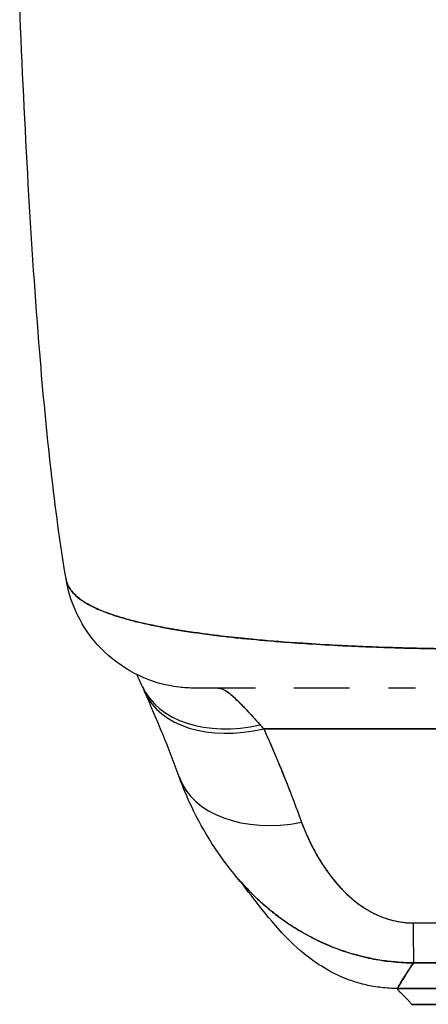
# Model space of a CAD drawing. Extents: x 785 to 1232, y 18 to 306.
# Tile 81 of 232: x 912.603 to 913.22, y 270.853 to 272.339. Entities that reach past the tile are written whole.
import ezdxf

# ---------------------------------------------------------------- set-up
doc = ezdxf.new("R2010")
doc.units = 0
doc.header["$LTSCALE"] = 4
doc.header["$MEASUREMENT"] = 0
doc.layers.get('0').update_dxf_attribs({"linetype": 'CONTINUOUS'})

msp = doc.modelspace()

# ---------------------------------------------------------------- linework, layer by layer
for p, q in [((912.9713, 271.2685), (913.9641, 271.2685)), ((913.9641, 271.2685), (912.9713, 271.2685)), ((913.0765, 271.041), (913.0765, 271.041)), ((913.1736, 270.8764), (913.7641, 270.8764)), ((913.7641, 270.8764), (913.1736, 270.8764)), ((913.1946, 270.8525), (913.7458, 270.8525)), ((913.7458, 270.8525), (913.1946, 270.8525))]:
    msp.add_line(p, q)
for centre, major_axis, ratio, start_param, end_param in [((912.8687, 271.5267), (0, 0.1969), 0.998133, 1.799423, 1.799816), ((912.903, 271.5267), (0, -0.1968), 0.993, 5.124636, 5.12483), ((912.9662, 271.4159), (-0.1784, -0.0833), 0.683273, 0.000002, 1.261001), ((912.9662, 271.4159), (-0.1784, -0.0833), 0.683273, 0.000002, 1.261001), ((912.9715, 271.4041), (-0.18, -0.0797), 0.655546, 6.248817, 6.248831), ((912.903, 271.5267), (0, -0.1968), 0.993, 6.280664, 6.283187), ((912.9715, 271.4041), (-0.18, -0.0797), 0.655545, 6.283185, 7.570421), ((912.9715, 271.4041), (-0.18, -0.0797), 0.655545, 6.283185, 7.57042), ((912.9356, 271.0643), (0.0883, -0.2612), 0.479015, 2.291527, 2.327235), ((912.9355, 271.0643), (0.0882, -0.2612), 0.479493, 2.291795, 2.327508), ((913.0287, 271.2628), (-0.1851, -0.067), 0.665998, 0.000002, 1.333212), ((913.0287, 271.2628), (-0.1851, -0.067), 0.665998, 0.000002, 1.333212), ((913.197, 271.111), (0.0006, -0.1968), 0.004197, 5.472143, 6.180008), ((913.197, 271.111), (0.0006, -0.1968), 0.004197, 5.472143, 6.180008)]:
    msp.add_ellipse(centre, major_axis=major_axis, ratio=ratio, start_param=start_param, end_param=end_param)
for points, knots in [([(912.6728, 271.4947), (912.6553, 271.5996), (912.6432, 271.7137), (912.6199, 271.9977), (912.6104, 272.1758), (912.6029, 272.3608)], [0, 0, 0, 0, 1.137002, 1.137002, 2.63124, 2.63124, 2.63124, 2.63124]), ([(913.293, 271.3886), (913.2805, 271.3888), (913.2665, 271.3889), (913.2517, 271.389), (913.2394, 271.3892), (913.2266, 271.3894), (913.2137, 271.3896), (913.2097, 271.3897), (913.2057, 271.3898), (913.2017, 271.3899), (913.183, 271.3903), (913.1641, 271.3909), (913.1446, 271.3916), (913.1383, 271.3918), (913.132, 271.3921), (913.1255, 271.3923), (913.1115, 271.3929), (913.0972, 271.3935), (913.0827, 271.3943), (913.0656, 271.3952), (913.0482, 271.3962), (913.0306, 271.3974), (913.0265, 271.3976), (913.0223, 271.3979), (913.0182, 271.3982), (912.9967, 271.3997), (912.975, 271.4015), (912.9537, 271.4035), (912.9468, 271.4041), (912.9399, 271.4048), (912.933, 271.4055), (912.919, 271.407), (912.9053, 271.4086), (912.8919, 271.4103), (912.8841, 271.4113), (912.8764, 271.4123), (912.8689, 271.4134), (912.8601, 271.4146), (912.8514, 271.4159), (912.8429, 271.4173), (912.8403, 271.4177), (912.8378, 271.4182), (912.8352, 271.4186), (912.8176, 271.4216), (912.801, 271.4249), (912.7857, 271.4285), (912.7793, 271.43), (912.7731, 271.4316), (912.7672, 271.4332), (912.7593, 271.4354), (912.7518, 271.4376), (912.7448, 271.44), (912.7331, 271.4439), (912.7225, 271.4481), (912.7133, 271.4526), (912.7124, 271.453), (912.7115, 271.4535), (912.7107, 271.4539), (912.707, 271.4558), (912.7036, 271.4577), (912.7004, 271.4597), (912.6972, 271.4617), (912.6942, 271.4638), (912.6915, 271.466), (912.686, 271.4704), (912.6817, 271.475), (912.6786, 271.4799), (912.6786, 271.48), (912.6785, 271.4801), (912.6784, 271.4802), (912.6754, 271.485), (912.6736, 271.49), (912.6728, 271.4947), (912.6728, 271.4947), (912.6728, 271.4947), (912.6728, 271.4947)], [0, 0, 0, 0, 0.060624, 0.060624, 0.060624, 0.1111111, 0.1111111, 0.1111111, 0.1265869, 0.1265869, 0.1265869, 0.1987914, 0.1987914, 0.1987914, 0.2222222, 0.2222222, 0.2222222, 0.273294, 0.273294, 0.273294, 0.3333333, 0.3333333, 0.3333333, 0.3474368, 0.3474368, 0.3474368, 0.4205222, 0.4205222, 0.4205222, 0.4444444, 0.4444444, 0.4444444, 0.4933991, 0.4933991, 0.4933991, 0.5219496, 0.5219496, 0.5219496, 0.5555556, 0.5555556, 0.5555556, 0.5658861, 0.5658861, 0.5658861, 0.6371166, 0.6371166, 0.6371166, 0.6666667, 0.6666667, 0.6666667, 0.7059933, 0.7059933, 0.7059933, 0.7713333, 0.7713333, 0.7713333, 0.7777778, 0.7777778, 0.7777778, 0.804681, 0.804681, 0.804681, 0.8323648, 0.8323648, 0.8323648, 0.8888889, 0.8888889, 0.8888889, 0.8902659, 0.8902659, 0.8902659, 0.9461063, 0.9461063, 0.9461063, 0.9462161, 0.9462161, 0.9462161, 0.9462161]), ([(912.8671, 271.3298), (912.8592, 271.3298), (912.8513, 271.3303), (912.8227, 271.3337), (912.8021, 271.3397), (912.7643, 271.3575), (912.7466, 271.3696), (912.7163, 271.3984), (912.7033, 271.4154), (912.6834, 271.4526), (912.6764, 271.4733), (912.6729, 271.4943)], [0, 0, 0, 0, 0.0599961, 0.0599961, 0.2193141, 0.2193141, 0.378636, 0.378636, 0.5378506, 0.5378506, 0.7000545, 0.7000545, 0.7000545, 0.7000545]), ([(912.6729, 271.4942), (912.673, 271.4938), (912.6731, 271.4933), (912.6732, 271.4929), (912.6737, 271.4901), (912.6747, 271.4874), (912.6759, 271.4848), (912.6769, 271.4827), (912.6781, 271.4806), (912.6795, 271.4786), (912.68, 271.4778), (912.6806, 271.4771), (912.6811, 271.4764), (912.6835, 271.4733), (912.6864, 271.4704), (912.6897, 271.4676), (912.6933, 271.4645), (912.6976, 271.4615), (912.7023, 271.4586), (912.7046, 271.4572), (912.707, 271.4559), (912.7094, 271.4546), (912.7129, 271.4528), (912.7166, 271.451), (912.7205, 271.4492), (912.7281, 271.4459), (912.7365, 271.4427), (912.7457, 271.4396), (912.7503, 271.4381), (912.7551, 271.4366), (912.76, 271.4352), (912.7664, 271.4334), (912.773, 271.4316), (912.7799, 271.4299), (912.7939, 271.4265), (912.809, 271.4233), (912.825, 271.4204), (912.8258, 271.4203), (912.8265, 271.4201), (912.8273, 271.42), (912.8432, 271.4171), (912.8601, 271.4145), (912.8777, 271.4121), (912.8874, 271.4108), (912.8973, 271.4096), (912.9074, 271.4084), (912.9157, 271.4074), (912.924, 271.4065), (912.9325, 271.4056), (912.9501, 271.4037), (912.9683, 271.4021), (912.9868, 271.4006), (912.9902, 271.4003), (912.9936, 271.4), (912.997, 271.3998), (913.0109, 271.3987), (913.0249, 271.3977), (913.0391, 271.3968), (913.0556, 271.3957), (913.0722, 271.3948), (913.089, 271.394), (913.0903, 271.3939), (913.0916, 271.3938), (913.0928, 271.3938), (913.1072, 271.3931), (913.1217, 271.3925), (913.1362, 271.3919), (913.1509, 271.3914), (913.1656, 271.3909), (913.1804, 271.3904), (913.1843, 271.3903), (913.1883, 271.3902), (913.1922, 271.3901), (913.2019, 271.3899), (913.2115, 271.3897), (913.2212, 271.3895), (913.2337, 271.3892), (913.2463, 271.389), (913.2588, 271.3889), (913.2703, 271.3888), (913.2817, 271.3887), (913.293, 271.3886)], [0.0490006, 0.0490006, 0.0490006, 0.0490006, 0.0540743, 0.0540743, 0.0540743, 0.0856527, 0.0856527, 0.0856527, 0.1111111, 0.1111111, 0.1111111, 0.1205644, 0.1205644, 0.1205644, 0.1591176, 0.1591176, 0.1591176, 0.202025, 0.202025, 0.202025, 0.2222222, 0.2222222, 0.2222222, 0.25045, 0.25045, 0.25045, 0.305586, 0.305586, 0.305586, 0.3333333, 0.3333333, 0.3333333, 0.3688988, 0.3688988, 0.3688988, 0.4411046, 0.4411046, 0.4411046, 0.4444444, 0.4444444, 0.4444444, 0.5160884, 0.5160884, 0.5160884, 0.5555556, 0.5555556, 0.5555556, 0.5876754, 0.5876754, 0.5876754, 0.6544159, 0.6544159, 0.6544159, 0.6666667, 0.6666667, 0.6666667, 0.7161429, 0.7161429, 0.7161429, 0.7734695, 0.7734695, 0.7734695, 0.7777778, 0.7777778, 0.7777778, 0.8266877, 0.8266877, 0.8266877, 0.8758248, 0.8758248, 0.8758248, 0.8888889, 0.8888889, 0.8888889, 0.9207769, 0.9207769, 0.9207769, 0.9621735, 0.9621735, 0.9621735, 1, 1, 1, 1]), ([(912.9587, 271.3298), (912.9497, 271.3298), (912.9414, 271.3298), (912.9339, 271.3298), (912.9254, 271.3298), (912.9178, 271.3298), (912.911, 271.3298), (912.9049, 271.3298), (912.8994, 271.3298), (912.8946, 271.3298), (912.8902, 271.3298), (912.8864, 271.3298), (912.8831, 271.3298), (912.8831, 271.3298), (912.8831, 271.3298), (912.883, 271.3298), (912.8801, 271.3298), (912.8776, 271.3298), (912.8754, 271.3298), (912.8735, 271.3298), (912.8719, 271.3298), (912.8706, 271.3298), (912.8695, 271.3298), (912.8686, 271.3298), (912.868, 271.3298), (912.8675, 271.3298), (912.8672, 271.3298), (912.8671, 271.3298), (912.8671, 271.3298), (912.8671, 271.3298), (912.8671, 271.3298)], [0.5, 0.5, 0.5, 0.5, 0.5616244, 0.5616244, 0.5616244, 0.6303809, 0.6303809, 0.6303809, 0.6927574, 0.6927574, 0.6927574, 0.7493807, 0.7493807, 0.7493807, 0.75, 0.75, 0.75, 0.8009688, 0.8009688, 0.8009688, 0.8481994, 0.8481994, 0.8481994, 0.8914857, 0.8914857, 0.8914857, 0.9311058, 0.9311058, 0.9311058, 0.9378682, 0.9378682, 0.9378682, 0.9378682]), ([(912.9587, 271.3298), (912.954, 271.3298), (912.9494, 271.3298), (912.945, 271.3298), (912.9275, 271.3298), (912.9122, 271.3298), (912.8999, 271.3298), (912.8875, 271.3298), (912.878, 271.3298), (912.8726, 271.3298), (912.8691, 271.3298), (912.8674, 271.3298), (912.8674, 271.3298)], [0.5931405, 0.5931405, 0.5931405, 0.5931405, 0.625, 0.625, 0.625, 0.75, 0.75, 0.75, 0.875, 0.875, 0.875, 0.9576183, 0.9576183, 0.9576183, 0.9576183]), ([(912.903, 271.3298), (912.9038, 271.3298), (912.9046, 271.3297), (912.9055, 271.3295), (912.9076, 271.3291), (912.91, 271.3282), (912.9126, 271.3267), (912.9148, 271.3254), (912.9173, 271.3237), (912.9199, 271.3217), (912.9222, 271.3198), (912.9246, 271.3177), (912.9271, 271.3154), (912.9294, 271.3132), (912.9318, 271.3109), (912.9343, 271.3084), (912.9365, 271.3062), (912.9388, 271.3038), (912.9411, 271.3013), (912.9433, 271.299), (912.9455, 271.2967), (912.9478, 271.2942), (912.9498, 271.292), (912.952, 271.2896), (912.9542, 271.2872), (912.9562, 271.285), (912.9583, 271.2827), (912.9605, 271.2804), (912.9623, 271.2784), (912.9641, 271.2764), (912.966, 271.2744)], [0, 0, 0, 0, 0.063513, 0.063513, 0.063513, 0.222312, 0.222312, 0.222312, 0.363, 0.363, 0.363, 0.4873, 0.4873, 0.4873, 0.597282, 0.597282, 0.597282, 0.695064, 0.695064, 0.695064, 0.782876, 0.782876, 0.782876, 0.863021, 0.863021, 0.863021, 0.937815, 0.937815, 0.937815, 1, 1, 1, 1]), ([(912.903, 271.3298), (912.9069, 271.3298), (912.9118, 271.3276), (912.9177, 271.3233), (912.9235, 271.319), (912.9303, 271.3125), (912.9383, 271.3042), (912.9464, 271.2959), (912.9556, 271.2859), (912.966, 271.2744)], [0, 0, 0, 0, 0.333333, 0.333333, 0.333333, 0.666667, 0.666667, 0.666667, 1, 1, 1, 1]), ([(913.1009, 271.3298), (913.0904, 271.3298), (913.0801, 271.3298), (913.07, 271.3298), (913.0515, 271.3298), (913.0336, 271.3298), (913.0165, 271.3298)], [0.3206778, 0.3206778, 0.3206778, 0.3206778, 0.375, 0.375, 0.375, 0.4736422, 0.4736422, 0.4736422, 0.4736422]), ([(913.1009, 271.3298), (913.0928, 271.3298), (913.0848, 271.3298), (913.077, 271.3298), (913.0637, 271.3298), (913.0511, 271.3298), (913.039, 271.3298), (913.0312, 271.3298), (913.0238, 271.3298), (913.0165, 271.3298)], [0.25, 0.25, 0.25, 0.25, 0.2854265, 0.2854265, 0.2854265, 0.3457096, 0.3457096, 0.3457096, 0.3843223, 0.3843223, 0.3843223, 0.3843223]), ([(913.2004, 271.3298), (913.1944, 271.3298), (913.1885, 271.3298), (913.1748, 271.3298), (913.1671, 271.3298), (913.1594, 271.3298)], [0.23746, 0.23746, 0.23746, 0.23746, 0.2845823, 0.2845823, 0.3474231, 0.3474231, 0.3474231, 0.3474231]), ([(912.9713, 271.2685), (912.9771, 271.2556), (912.9827, 271.2427), (912.9881, 271.2299), (912.9894, 271.2268), (912.9907, 271.2238), (912.992, 271.2207), (912.9977, 271.2069), (913.0033, 271.1932), (913.0087, 271.1796), (913.0095, 271.1776), (913.0102, 271.1756), (913.011, 271.1736), (913.0171, 271.158), (913.0229, 271.1425), (913.0285, 271.1272)], [0, 0, 0, 0, 0.268639, 0.268639, 0.268639, 0.333333, 0.333333, 0.333333, 0.623788, 0.623788, 0.623788, 0.666667, 0.666667, 0.666667, 1, 1, 1, 1]), ([(912.9713, 271.2685), (912.9785, 271.2524), (912.9854, 271.2365), (912.992, 271.2207), (912.9986, 271.2048), (913.005, 271.1891), (913.011, 271.1735), (913.0171, 271.158), (913.0229, 271.1425), (913.0285, 271.1272)], [0, 0, 0, 0, 0.333333, 0.333333, 0.333333, 0.666667, 0.666667, 0.666667, 1, 1, 1, 1]), ([(912.9313, 271.0435), (912.903, 271.0768), (912.8804, 271.113), (912.8555, 271.1652), (912.8492, 271.1803), (912.8436, 271.1957)], [0, 0, 0, 0, 0.3575874, 0.3575874, 0.4991149, 0.4991149, 0.4991149, 0.4991149]), ([(913.0285, 271.1272), (913.0309, 271.1206), (913.0335, 271.114), (913.0365, 271.1074), (913.0398, 271.0999), (913.0434, 271.0925), (913.0474, 271.0852), (913.0513, 271.0779), (913.0556, 271.0707), (913.0601, 271.0637), (913.0642, 271.0574), (913.0685, 271.0513), (913.073, 271.0454), (913.0771, 271.04), (913.0814, 271.0349), (913.0859, 271.03), (913.0876, 271.0281), (913.0894, 271.0262), (913.0911, 271.0244), (913.0936, 271.0219), (913.0961, 271.0195), (913.0987, 271.0171), (913.1027, 271.0133), (913.107, 271.0097), (913.1113, 271.0064), (913.1154, 271.0032), (913.1195, 271.0003), (913.1238, 270.9976), (913.1278, 270.995), (913.1319, 270.9927), (913.1361, 270.9906), (913.1371, 270.99), (913.1382, 270.9895), (913.1392, 270.989), (913.1421, 270.9876), (913.145, 270.9864), (913.1479, 270.9852), (913.1516, 270.9837), (913.1553, 270.9824), (913.1592, 270.9812), (913.1626, 270.9801), (913.1662, 270.9792), (913.1698, 270.9784), (913.173, 270.9777), (913.1763, 270.9771), (913.1796, 270.9766), (913.1826, 270.9762), (913.1856, 270.9758), (913.1886, 270.9756), (913.1914, 270.9755), (913.1941, 270.9754), (913.1968, 270.9754)], [0, 0, 0, 0, 0.090139, 0.090139, 0.090139, 0.192543, 0.192543, 0.192543, 0.294178, 0.294178, 0.294178, 0.386219, 0.386219, 0.386219, 0.468683, 0.468683, 0.468683, 0.5, 0.5, 0.5, 0.543483, 0.543483, 0.543483, 0.612641, 0.612641, 0.612641, 0.676614, 0.676614, 0.676614, 0.73542, 0.73542, 0.73542, 0.75, 0.75, 0.75, 0.789344, 0.789344, 0.789344, 0.838902, 0.838902, 0.838902, 0.884415, 0.884415, 0.884415, 0.926226, 0.926226, 0.926226, 0.964707, 0.964707, 0.964707, 1, 1, 1, 1]), ([(913.0285, 271.1272), (913.0336, 271.1136), (913.0392, 271.1008), (913.0454, 271.0889), (913.0516, 271.077), (913.0583, 271.0659), (913.0655, 271.0557), (913.0726, 271.0454), (913.0802, 271.036), (913.0882, 271.0275), (913.0962, 271.019), (913.1047, 271.0113), (913.1135, 271.0047), (913.1224, 270.9981), (913.1316, 270.9925), (913.1411, 270.9881), (913.1505, 270.9837), (913.1602, 270.9805), (913.1696, 270.9784), (913.1789, 270.9763), (913.1879, 270.9753), (913.1968, 270.9754)], [0, 0, 0, 0, 0.142857, 0.142857, 0.142857, 0.285714, 0.285714, 0.285714, 0.428571, 0.428571, 0.428571, 0.571429, 0.571429, 0.571429, 0.714286, 0.714286, 0.714286, 0.857143, 0.857143, 0.857143, 1, 1, 1, 1]), ([(913.1975, 270.9152), (913.1907, 270.9152), (913.184, 270.9154), (913.1772, 270.9158), (913.1699, 270.9163), (913.1626, 270.917), (913.1553, 270.918), (913.1476, 270.919), (913.1398, 270.9204), (913.1321, 270.922), (913.1288, 270.9226), (913.1255, 270.9234), (913.1222, 270.9241), (913.1173, 270.9253), (913.1123, 270.9266), (913.1073, 270.928), (913.0986, 270.9305), (913.0898, 270.9334), (913.0812, 270.9367), (913.072, 270.9401), (913.0628, 270.944), (913.0538, 270.9483), (913.0521, 270.9492), (913.0503, 270.95), (913.0485, 270.9509), (913.0408, 270.9548), (913.0332, 270.9589), (913.0257, 270.9634), (913.016, 270.9691), (913.0065, 270.9754), (912.9973, 270.9821), (912.9914, 270.9864), (912.9857, 270.9909), (912.98, 270.9955), (912.9763, 270.9985), (912.9727, 271.0016), (912.9691, 271.0048), (912.9597, 271.0132), (912.9506, 271.0221), (912.9418, 271.0317), (912.9382, 271.0355), (912.9347, 271.0395), (912.9313, 271.0435)], [0, 0, 0, 0, 0.0451309, 0.0451309, 0.0451309, 0.0934261, 0.0934261, 0.0934261, 0.1448843, 0.1448843, 0.1448843, 0.1666667, 0.1666667, 0.1666667, 0.1998145, 0.1998145, 0.1998145, 0.2585241, 0.2585241, 0.2585241, 0.3210109, 0.3210109, 0.3210109, 0.3333333, 0.3333333, 0.3333333, 0.3871157, 0.3871157, 0.3871157, 0.4564187, 0.4564187, 0.4564187, 0.5, 0.5, 0.5, 0.5282562, 0.5282562, 0.5282562, 0.6021654, 0.6021654, 0.6021654, 0.6318376, 0.6318376, 0.6318376, 0.6318376]), ([(912.9313, 271.0435), (912.9321, 271.0426), (912.9329, 271.0417), (912.9337, 271.0408), (912.9347, 271.0396), (912.9357, 271.0384), (912.9367, 271.0373), (912.9449, 271.0281), (912.9534, 271.0194), (912.962, 271.0113), (912.968, 271.0057), (912.9741, 271.0003), (912.9804, 270.9952), (912.9832, 270.9929), (912.9861, 270.9906), (912.989, 270.9883), (912.9983, 270.9812), (913.0077, 270.9746), (913.0173, 270.9685), (913.0269, 270.9624), (913.0367, 270.9569), (913.0466, 270.9519), (913.0474, 270.9515), (913.0481, 270.9511), (913.0489, 270.9507), (913.058, 270.9462), (913.0672, 270.9421), (913.0766, 270.9385), (913.0815, 270.9365), (913.0865, 270.9347), (913.0915, 270.933), (913.0966, 270.9313), (913.1017, 270.9297), (913.1069, 270.9282), (913.1121, 270.9267), (913.1173, 270.9253), (913.1225, 270.9241), (913.1274, 270.9229), (913.1324, 270.9219), (913.1373, 270.9209), (913.1474, 270.919), (913.1575, 270.9176), (913.1676, 270.9166), (913.1776, 270.9156), (913.1876, 270.9152), (913.1975, 270.9152)], [0.3673983, 0.3673983, 0.3673983, 0.3673983, 0.3742426, 0.3742426, 0.3742426, 0.3828534, 0.3828534, 0.3828534, 0.4522165, 0.4522165, 0.4522165, 0.5, 0.5, 0.5, 0.5220636, 0.5220636, 0.5220636, 0.5918842, 0.5918842, 0.5918842, 0.6613555, 0.6613555, 0.6613555, 0.6666667, 0.6666667, 0.6666667, 0.7302356, 0.7302356, 0.7302356, 0.7640633, 0.7640633, 0.7640633, 0.7985194, 0.7985194, 0.7985194, 0.8333333, 0.8333333, 0.8333333, 0.8662447, 0.8662447, 0.8662447, 0.9333972, 0.9333972, 0.9333972, 1, 1, 1, 1]), ([(913.0894, 270.8937), (913.0757, 270.8996), (913.0639, 270.9063), (913.043, 270.9201), (913.0339, 270.9272), (913.0135, 270.9449), (913.0039, 270.9549), (912.9788, 270.9826), (912.9668, 270.9984), (912.9453, 271.0261), (912.9363, 271.0376), (912.9313, 271.0435)], [0, 0, 0, 0, 0.136355, 0.136355, 0.286256, 0.286256, 0.530956, 0.530956, 1.018506, 1.018506, 1.536397, 1.536397, 1.536397, 1.536397]), ([(913.1968, 270.9754), (913.2565, 270.9754), (913.3164, 270.9754), (913.377, 270.9754), (913.4376, 270.9754), (913.4988, 270.9754), (913.5594, 270.9754), (913.6199, 270.9754), (913.6797, 270.9754), (913.7393, 270.9754)], [0, 0, 0, 0, 0.333333, 0.333333, 0.333333, 0.666667, 0.666667, 0.666667, 1, 1, 1, 1]), ([(913.1736, 270.8764), (913.1737, 270.8771), (913.1744, 270.8785), (913.1757, 270.8808), (913.1769, 270.883), (913.1786, 270.8859), (913.1807, 270.8895), (913.1828, 270.893), (913.1854, 270.897), (913.1882, 270.9014), (913.191, 270.9058), (913.1941, 270.9105), (913.1975, 270.9152)], [0, 0, 0, 0, 0.250198, 0.250198, 0.250198, 0.500396, 0.500396, 0.500396, 0.750593, 0.750593, 0.750593, 1, 1, 1, 1]), ([(913.1975, 270.9152), (913.1952, 270.912), (913.193, 270.9088), (913.191, 270.9057), (913.1885, 270.9019), (913.1862, 270.8983), (913.1841, 270.895), (913.182, 270.8916), (913.1802, 270.8886), (913.1787, 270.8861), (913.1772, 270.8835), (913.176, 270.8813), (913.1751, 270.8797), (913.1742, 270.8781), (913.1737, 270.877), (913.1736, 270.8764)], [0, 0, 0, 0, 0.170255, 0.170255, 0.170255, 0.377691, 0.377691, 0.377691, 0.585128, 0.585128, 0.585128, 0.792564, 0.792564, 0.792564, 1, 1, 1, 1]), ([(913.1975, 270.9152), (913.2234, 270.9152), (913.2493, 270.9153), (913.2754, 270.9153), (913.301, 270.9153), (913.3267, 270.9152), (913.3527, 270.9152), (913.3603, 270.9152), (913.368, 270.9152), (913.3756, 270.9152), (913.3936, 270.9151), (913.4116, 270.9151), (913.4298, 270.9151), (913.4553, 270.9151), (913.4811, 270.9151), (913.5067, 270.9151), (913.5243, 270.9151), (913.5419, 270.9151), (913.5593, 270.9152), (913.5675, 270.9152), (913.5756, 270.9152), (913.5837, 270.9152), (913.6097, 270.9152), (913.6354, 270.9153), (913.661, 270.9153), (913.6871, 270.9153), (913.713, 270.9152), (913.7389, 270.9152)], [0, 0, 0, 0, 0.146953, 0.146953, 0.146953, 0.291147, 0.291147, 0.291147, 0.333333, 0.333333, 0.333333, 0.431915, 0.431915, 0.431915, 0.570999, 0.570999, 0.570999, 0.666667, 0.666667, 0.666667, 0.711352, 0.711352, 0.711352, 0.854594, 0.854594, 0.854594, 1, 1, 1, 1]), ([(913.7389, 270.9152), (913.695, 270.9153), (913.651, 270.9153), (913.6068, 270.9152), (913.5606, 270.9152), (913.5144, 270.9151), (913.4681, 270.9151), (913.4218, 270.9151), (913.3756, 270.9152), (913.3295, 270.9152), (913.3152, 270.9153), (913.3009, 270.9153), (913.2866, 270.9153), (913.2568, 270.9153), (913.2271, 270.9153), (913.1975, 270.9152)], [0, 0, 0, 0, 0.24471, 0.24471, 0.24471, 0.500303, 0.500303, 0.500303, 0.755735, 0.755735, 0.755735, 0.834924, 0.834924, 0.834924, 1, 1, 1, 1]), ([(913.1736, 270.8764), (913.165, 270.8764), (913.1568, 270.8769), (913.1488, 270.8779), (913.1409, 270.8788), (913.1332, 270.8801), (913.1259, 270.8818), (913.1185, 270.8835), (913.1115, 270.8855), (913.1047, 270.8878), (913.0994, 270.8896), (913.0943, 270.8916), (913.0894, 270.8937)], [0, 0, 0, 0, 0.0666667, 0.0666667, 0.0666667, 0.1333333, 0.1333333, 0.1333333, 0.2, 0.2, 0.2, 0.2522034, 0.2522034, 0.2522034, 0.2522034]), ([(913.1946, 270.8525), (913.1945, 270.8525), (913.1941, 270.853), (913.1935, 270.8538), (913.1928, 270.8546), (913.192, 270.8557), (913.1909, 270.857), (913.1899, 270.8582), (913.1886, 270.8596), (913.1874, 270.8609), (913.1861, 270.8623), (913.1847, 270.8637), (913.1834, 270.865), (913.182, 270.8663), (913.1807, 270.8676), (913.1795, 270.8687), (913.1783, 270.8698), (913.1771, 270.8708), (913.1762, 270.8717), (913.1753, 270.8726), (913.1745, 270.8734), (913.1741, 270.8741), (913.1736, 270.8749), (913.1734, 270.8756), (913.1736, 270.8764)], [0, 0, 0, 0, 0.125, 0.125, 0.125, 0.25, 0.25, 0.25, 0.375, 0.375, 0.375, 0.5, 0.5, 0.5, 0.625, 0.625, 0.625, 0.75, 0.75, 0.75, 0.875, 0.875, 0.875, 1, 1, 1, 1])]:
    msp.add_open_spline(points, degree=3, knots=knots)
for points in [[(912.749, 271.4386), (912.749, 271.4386), (912.749, 271.4386), (912.749, 271.4386)], [(913.0805, 271.3944), (913.0805, 271.3944), (913.0805, 271.3944), (913.0805, 271.3944)], [(913.0811, 271.3944), (913.0811, 271.3944), (913.0811, 271.3944), (913.0811, 271.3944)], [(912.7878, 271.3326), (912.7849, 271.3387), (912.7822, 271.3446), (912.7796, 271.3503)], [(912.7915, 271.3244), (912.7903, 271.3272), (912.789, 271.33), (912.7878, 271.3326)], [(913.0802, 271.3298), (913.0802, 271.3298), (913.0802, 271.3298), (913.0802, 271.3298)], [(913.0811, 271.3298), (913.0811, 271.3298), (913.0811, 271.3298), (913.0811, 271.3298)], [(912.8436, 271.1958), (912.828, 271.2388), (912.8106, 271.2813), (912.7915, 271.3244)], [(912.8125, 271.2953), (912.8125, 271.2953), (912.8125, 271.2953), (912.8125, 271.2953)], [(913.0806, 271.036), (913.0806, 271.036), (913.0806, 271.036), (913.0806, 271.036)]]:
    msp.add_open_spline(points, degree=3)

doc.saveas('drawing.dxf')
